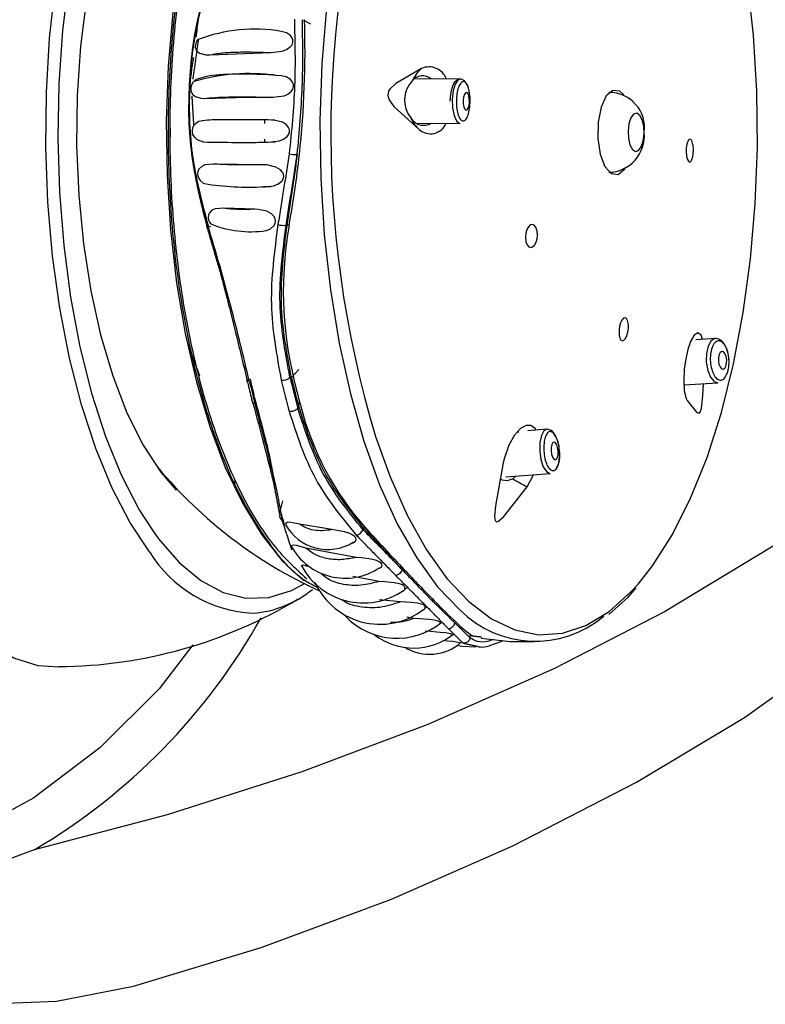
# Model space of a CAD drawing. Header units: millimetres. Extents: x 4906.17 to 4907.31, y 4759.5 to 4761.8.
# Tile 17 of 39: x 4906.5502 to 4906.5923, y 4760.639 to 4760.6946. Entities that reach past the tile are written whole.
import ezdxf

# ---------------------------------------------------------------- set-up
doc = ezdxf.new("R2010")
doc.units = ezdxf.units.MM
doc.layers.add('SANINDUSA', color=3, linetype='Continuous')

msp = doc.modelspace()

# ---------------------------------------------------------------- linework, layer by layer
at = {"layer": 'SANINDUSA'}
for p, q in [((4906.566642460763, 4760.694372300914), (4906.56625131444, 4760.694585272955)), ((4906.560950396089, 4760.692649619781), (4906.564376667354, 4760.69277228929)), ((4906.575068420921, 4760.691277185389), (4906.572534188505, 4760.691295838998)), ((4906.56404001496, 4760.688776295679), (4906.564042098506, 4760.68897997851)), ((4906.57263166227, 4760.688795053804), (4906.575050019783, 4760.68877725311)), ((4906.564040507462, 4760.687705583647), (4906.564039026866, 4760.687893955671)), ((4906.563870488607, 4760.686443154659), (4906.561152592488, 4760.686482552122)), ((4906.563484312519, 4760.683927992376), (4906.561719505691, 4760.683988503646)), ((4906.560968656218, 4760.682947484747), (4906.560874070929, 4760.682924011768)), ((4906.565293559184, 4760.683019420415), (4906.565244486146, 4760.6830298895)), ((4906.565295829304, 4760.683020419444), (4906.565421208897, 4760.68307525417)), ((4906.589487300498, 4760.676627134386), (4906.58835938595, 4760.676563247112)), ((4906.565542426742, 4760.674425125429), (4906.565955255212, 4760.674874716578)), ((4906.565461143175, 4760.674442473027), (4906.565542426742, 4760.674425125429)), ((4906.587690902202, 4760.674020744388), (4906.58960842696, 4760.67413084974)), ((4906.56593455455, 4760.672871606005), (4906.565902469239, 4760.672694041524)), ((4906.56593455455, 4760.672871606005), (4906.566020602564, 4760.672979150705)), ((4906.578299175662, 4760.671365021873), (4906.578382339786, 4760.671360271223)), ((4906.579953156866, 4760.671504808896), (4906.578878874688, 4760.671422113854)), ((4906.580394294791, 4760.671223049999), (4906.580354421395, 4760.671285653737)), ((4906.558169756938, 4760.669072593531), (4906.559031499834, 4760.668063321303)), ((4906.577639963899, 4760.668819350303), (4906.580145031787, 4760.669012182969)), ((4906.578841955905, 4760.668256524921), (4906.579200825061, 4760.668939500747)), ((4906.578200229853, 4760.668862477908), (4906.578032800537, 4760.668710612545)), ((4906.565046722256, 4760.667459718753), (4906.564911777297, 4760.666927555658)), ((4906.567827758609, 4760.66583500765), (4906.566002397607, 4760.666147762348)), ((4906.557696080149, 4760.66579754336), (4906.558045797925, 4760.665313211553)), ((4906.569585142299, 4760.665833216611), (4906.569604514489, 4760.665940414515)), ((4906.569604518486, 4760.665940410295), (4906.569606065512, 4760.665944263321)), ((4906.569192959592, 4760.664271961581), (4906.566360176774, 4760.664789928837)), ((4906.571789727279, 4760.663582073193), (4906.571788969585, 4760.663579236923)), ((4906.570490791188, 4760.662911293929), (4906.569004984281, 4760.663196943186)), ((4906.571692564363, 4760.661755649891), (4906.570511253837, 4760.661879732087)), ((4906.573498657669, 4760.66192709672), (4906.573480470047, 4760.661826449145)), ((4906.572443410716, 4760.660815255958), (4906.572048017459, 4760.66089635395)), ((4906.575634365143, 4760.659839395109), (4906.57561499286, 4760.659732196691)), ((4906.575634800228, 4760.659844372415), (4906.575641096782, 4760.659916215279)), ((4906.576260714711, 4760.659746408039), (4906.575755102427, 4760.659831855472))]:
    msp.add_line(p, q, dxfattribs=at)
at = {"layer": 'SANINDUSA', "flags": 128}
for points in [[(4906.575031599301, 4760.715220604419), (4906.574285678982, 4760.714488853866), (4906.573076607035, 4760.712991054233), (4906.571946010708, 4760.711182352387), (4906.570908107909, 4760.709085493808), (4906.569975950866, 4760.706726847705), (4906.569161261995, 4760.704136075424), (4906.568474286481, 4760.701345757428), (4906.56792366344, 4760.698390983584), (4906.567516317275, 4760.695308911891), (4906.567257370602, 4760.692138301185), (4906.567150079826, 4760.688919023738), (4906.56719579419, 4760.68569156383), (4906.567393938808, 4760.682496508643), (4906.567742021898, 4760.679374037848), (4906.568235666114, 4760.676363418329), (4906.568868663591, 4760.673502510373), (4906.56963305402, 4760.670827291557), (4906.570519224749, 4760.668371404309), (4906.571516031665, 4760.666165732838), (4906.572610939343, 4760.66423801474), (4906.573790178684, 4760.662612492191), (4906.575038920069, 4760.66130960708), (4906.5750513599, 4760.661298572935)], [(4906.567569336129, 4760.714401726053), (4906.566771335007, 4760.713959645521), (4906.565530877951, 4760.712972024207), (4906.564347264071, 4760.711650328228), (4906.563236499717, 4760.710012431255), (4906.562213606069, 4760.708080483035), (4906.56129241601, 4760.705880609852), (4906.560485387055, 4760.703442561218), (4906.559803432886, 4760.700799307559), (4906.559255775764, 4760.697986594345), (4906.558849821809, 4760.695042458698), (4906.558591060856, 4760.692006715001), (4906.558482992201, 4760.688920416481), (4906.558527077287, 4760.68582530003), (4906.558722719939, 4760.682763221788), (4906.559067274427, 4760.679775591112), (4906.559556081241, 4760.676902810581), (4906.560182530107, 4760.674183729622), (4906.56093814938, 4760.671655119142), (4906.561812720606, 4760.66935117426), (4906.562794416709, 4760.667303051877), (4906.563869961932, 4760.665538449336), (4906.565024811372, 4760.664081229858), (4906.566243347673, 4760.662951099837)], [(4906.559533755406, 4760.712869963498), (4906.558958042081, 4760.712307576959), (4906.55780924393, 4760.710900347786), (4906.556737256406, 4760.709187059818), (4906.555756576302, 4760.707190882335), (4906.554880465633, 4760.704938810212), (4906.554120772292, 4760.702461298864), (4906.553487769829, 4760.69979185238), (4906.552990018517, 4760.696966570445), (4906.552634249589, 4760.694023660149), (4906.552425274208, 4760.691002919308), (4906.552365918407, 4760.687945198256), (4906.552456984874, 4760.684891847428), (4906.552697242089, 4760.681884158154), (4906.553083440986, 4760.678962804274), (4906.553610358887, 4760.676167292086), (4906.554270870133, 4760.673535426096), (4906.555056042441, 4760.671102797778), (4906.555955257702, 4760.668902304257), (4906.556956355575, 4760.666963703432), (4906.557696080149, 4760.66579754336)], [(4906.559584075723, 4760.708989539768), (4906.558672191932, 4760.708084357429), (4906.557634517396, 4760.706696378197), (4906.556680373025, 4760.705005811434), (4906.555825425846, 4760.703040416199), (4906.555083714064, 4760.700832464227), (4906.55446741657, 4760.698418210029), (4906.553986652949, 4760.695837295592), (4906.553649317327, 4760.693132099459), (4906.553460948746, 4760.690347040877), (4906.553424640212, 4760.68752785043), (4906.553540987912, 4760.684720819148), (4906.553808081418, 4760.681972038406), (4906.554221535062, 4760.679326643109), (4906.554774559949, 4760.676828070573), (4906.555458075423, 4760.674517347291), (4906.55626085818, 4760.672432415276), (4906.55716972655, 4760.670607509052), (4906.558169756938, 4760.669072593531)], [(4906.585098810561, 4760.662758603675), (4906.585917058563, 4760.663797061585), (4906.587036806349, 4760.665560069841), (4906.588066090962, 4760.667608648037), (4906.58899196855, 4760.669917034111), (4906.589802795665, 4760.672456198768), (4906.590488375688, 4760.675194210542), (4906.59104008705, 4760.678096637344), (4906.59145099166, 4760.681126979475), (4906.591715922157, 4760.684247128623), (4906.591831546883, 4760.687417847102), (4906.591796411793, 4760.690599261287), (4906.59161095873, 4760.69375136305), (4906.591277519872, 4760.696834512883), (4906.591121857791, 4760.697921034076)], [(4906.557536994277, 4760.664584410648), (4906.556432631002, 4760.66625361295), (4906.555415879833, 4760.668209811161), (4906.554499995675, 4760.670427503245), (4906.553696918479, 4760.672877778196), (4906.553017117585, 4760.675528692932), (4906.552469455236, 4760.678345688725), (4906.55206107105, 4760.681292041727), (4906.551797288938, 4760.684329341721), (4906.551681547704, 4760.687417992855), (4906.551715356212, 4760.69051772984), (4906.551898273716, 4760.693588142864), (4906.552227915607, 4760.696589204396)], [(4906.552421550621, 4760.658064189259), (4906.551243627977, 4760.658152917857), (4906.549873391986, 4760.658583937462), (4906.548530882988, 4760.659362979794), (4906.547231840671, 4760.660480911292), (4906.54599149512, 4760.661924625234), (4906.544824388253, 4760.663677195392), (4906.543744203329, 4760.665718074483), (4906.542763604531, 4760.668023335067), (4906.541894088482, 4760.670565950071), (4906.541145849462, 4760.673316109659), (4906.540527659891, 4760.676241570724), (4906.540046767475, 4760.679308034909), (4906.53970881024, 4760.682479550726), (4906.539517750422, 4760.685718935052), (4906.539475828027, 4760.688988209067), (4906.539583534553, 4760.692249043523), (4906.539839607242, 4760.695463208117)], [(4906.564376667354, 4760.69277228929), (4906.565022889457, 4760.692853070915), (4906.565262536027, 4760.692945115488), (4906.56548099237, 4760.693096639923), (4906.565575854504, 4760.693215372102), (4906.565630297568, 4760.693359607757), (4906.565630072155, 4760.69348904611), (4906.565593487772, 4760.693597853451), (4906.565490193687, 4760.693735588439), (4906.565264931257, 4760.693885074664), (4906.564971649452, 4760.693960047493)], [(4906.560269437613, 4760.693515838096), (4906.560232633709, 4760.69347764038), (4906.560162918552, 4760.693355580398), (4906.560120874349, 4760.693211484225), (4906.560117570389, 4760.693086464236), (4906.560139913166, 4760.69298549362), (4906.560207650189, 4760.692862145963), (4906.560362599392, 4760.692735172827), (4906.560714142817, 4760.692646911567), (4906.560950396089, 4760.692649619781), (4906.560950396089, 4760.692649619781)], [(4906.572879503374, 4760.691878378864), (4906.571430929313, 4760.691037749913), (4906.571095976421, 4760.69071269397), (4906.571025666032, 4760.690588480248), (4906.570992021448, 4760.690476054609), (4906.570985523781, 4760.690370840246), (4906.571000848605, 4760.690267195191), (4906.571059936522, 4760.69010925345), (4906.571320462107, 4760.689737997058), (4906.572748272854, 4760.688434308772)], [(4906.560684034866, 4760.691414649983), (4906.560148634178, 4760.691253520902), (4906.559955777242, 4760.691059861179), (4906.559895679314, 4760.690942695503), (4906.559861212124, 4760.690804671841), (4906.559861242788, 4760.690673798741), (4906.559886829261, 4760.690565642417), (4906.559957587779, 4760.690434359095), (4906.560111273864, 4760.690297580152), (4906.560440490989, 4760.690194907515), (4906.560638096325, 4760.690188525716)], [(4906.564499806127, 4760.690249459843), (4906.565124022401, 4760.690337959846), (4906.565339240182, 4760.690432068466), (4906.565530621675, 4760.690580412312), (4906.565619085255, 4760.690706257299), (4906.565663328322, 4760.690856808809), (4906.565653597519, 4760.690988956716), (4906.56560775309, 4760.691102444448), (4906.565488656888, 4760.691246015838), (4906.565241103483, 4760.691396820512), (4906.564959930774, 4760.691459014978)], [(4906.564961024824, 4760.691470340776), (4906.564695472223, 4760.691483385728), (4906.564645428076, 4760.691484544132)], [(4906.57506783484, 4760.691265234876), (4906.574953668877, 4760.691257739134), (4906.574751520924, 4760.69110200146), (4906.57465301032, 4760.690933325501), (4906.574585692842, 4760.690749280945), (4906.574534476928, 4760.690530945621), (4906.574498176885, 4760.690243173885), (4906.574489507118, 4760.690031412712)], [(4906.575068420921, 4760.691277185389), (4906.574935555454, 4760.691220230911), (4906.574783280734, 4760.690986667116), (4906.57467301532, 4760.690607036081), (4906.574621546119, 4760.690139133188), (4906.574636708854, 4760.689654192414), (4906.574716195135, 4760.689226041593), (4906.574847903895, 4760.688919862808), (4906.57501178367, 4760.688782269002), (4906.575050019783, 4760.68877725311)], [(4906.575605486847, 4760.690366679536), (4906.575597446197, 4760.690484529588), (4906.575569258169, 4760.690637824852), (4906.575506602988, 4760.690857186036), (4906.575423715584, 4760.691035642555), (4906.575304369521, 4760.691182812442), (4906.57513601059, 4760.691269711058), (4906.57506783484, 4760.691265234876)], [(4906.584305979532, 4760.6903874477), (4906.58407779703, 4760.690595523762), (4906.583682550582, 4760.690642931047), (4906.583309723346, 4760.69032883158), (4906.583016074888, 4760.689701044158), (4906.582846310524, 4760.688855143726), (4906.582826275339, 4760.687919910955), (4906.58295901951, 4760.687037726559), (4906.583224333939, 4760.686342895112), (4906.58358182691, 4760.685941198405), (4906.583977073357, 4760.68589379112), (4906.584349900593, 4760.686207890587), (4906.584371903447, 4760.68623989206)], [(4906.560638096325, 4760.690188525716), (4906.562420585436, 4760.690232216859), (4906.564499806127, 4760.690249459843)], [(4906.575234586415, 4760.690069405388), (4906.575240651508, 4760.689875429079), (4906.575272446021, 4760.68970416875), (4906.575325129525, 4760.689581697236), (4906.575390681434, 4760.689526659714), (4906.575459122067, 4760.689547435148), (4906.575520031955, 4760.689640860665), (4906.575564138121, 4760.689792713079), (4906.575584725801, 4760.689979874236), (4906.575578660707, 4760.690173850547), (4906.575546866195, 4760.690345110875), (4906.575494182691, 4760.690467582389), (4906.575428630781, 4760.690522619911), (4906.575360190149, 4760.690501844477), (4906.575299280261, 4760.690408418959), (4906.575255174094, 4760.690256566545), (4906.575234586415, 4760.690069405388)], [(4906.560809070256, 4760.688961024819), (4906.560325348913, 4760.68887537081), (4906.560165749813, 4760.688785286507), (4906.560026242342, 4760.68864110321), (4906.559965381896, 4760.688523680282), (4906.559933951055, 4760.688380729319), (4906.559939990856, 4760.688253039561), (4906.559969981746, 4760.688147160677), (4906.560047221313, 4760.688013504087), (4906.560212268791, 4760.687867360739), (4906.560571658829, 4760.68774340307), (4906.560808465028, 4760.687725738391)], [(4906.56054663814, 4760.688924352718), (4906.560523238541, 4760.688923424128), (4906.560481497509, 4760.688919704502)], [(4906.564230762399, 4760.687710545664), (4906.564871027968, 4760.687790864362), (4906.565103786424, 4760.687885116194), (4906.565310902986, 4760.688040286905), (4906.565396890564, 4760.688161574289), (4906.56544056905, 4760.688308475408), (4906.565430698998, 4760.688439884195), (4906.565386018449, 4760.688550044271), (4906.565272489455, 4760.68868912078), (4906.565036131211, 4760.688839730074), (4906.564546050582, 4760.68896434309), (4906.564232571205, 4760.688980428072)], [(4906.56460888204, 4760.688953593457), (4906.564519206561, 4760.688954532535), (4906.564422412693, 4760.688955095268)], [(4906.584952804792, 4760.687191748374), (4906.585129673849, 4760.687240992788), (4906.5852851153, 4760.687446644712), (4906.585395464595, 4760.687777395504), (4906.585443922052, 4760.688182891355), (4906.585423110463, 4760.688601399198), (4906.585336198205, 4760.688969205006), (4906.585196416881, 4760.689230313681), (4906.585025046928, 4760.689344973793), (4906.584848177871, 4760.689295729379), (4906.58469273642, 4760.689090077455), (4906.584582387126, 4760.688759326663), (4906.584533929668, 4760.688353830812), (4906.584554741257, 4760.687935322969), (4906.584641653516, 4760.68756751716), (4906.584781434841, 4760.687306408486), (4906.584952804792, 4760.687191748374)], [(4906.587842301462, 4760.686911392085), (4906.587884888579, 4760.686745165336), (4906.587942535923, 4760.686635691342), (4906.588009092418, 4760.686594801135), (4906.588077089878, 4760.686627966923), (4906.588138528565, 4760.686731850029), (4906.588186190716, 4760.686894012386), (4906.588214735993, 4760.687095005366), (4906.588221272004, 4760.687311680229), (4906.588205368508, 4760.687520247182), (4906.588196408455, 4760.687577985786), (4906.588153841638, 4760.687744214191), (4906.588096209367, 4760.687853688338), (4906.588029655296, 4760.687894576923), (4906.587961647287, 4760.687861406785), (4906.587900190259, 4760.687757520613), (4906.587852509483, 4760.687595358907), (4906.587823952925, 4760.687394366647), (4906.587817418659, 4760.68717768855), (4906.587833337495, 4760.686969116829), (4906.587842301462, 4760.686911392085)], [(4906.560484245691, 4760.687764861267), (4906.560519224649, 4760.687762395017), (4906.560550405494, 4760.687761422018)], [(4906.564419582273, 4760.687737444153), (4906.564529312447, 4760.687737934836), (4906.564618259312, 4760.687738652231)], [(4906.561152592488, 4760.686482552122), (4906.560663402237, 4760.686427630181), (4906.560479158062, 4760.686340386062), (4906.560323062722, 4760.686183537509), (4906.560269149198, 4760.686068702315), (4906.560246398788, 4760.685929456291), (4906.560259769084, 4760.685803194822), (4906.56029704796, 4760.68569484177), (4906.560386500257, 4760.68555584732), (4906.560570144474, 4760.685402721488), (4906.560634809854, 4760.685380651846)], [(4906.563915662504, 4760.68517880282), (4906.564530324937, 4760.685245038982), (4906.564784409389, 4760.685343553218), (4906.565005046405, 4760.685518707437), (4906.565078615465, 4760.685639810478), (4906.565109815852, 4760.685783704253), (4906.565091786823, 4760.685912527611), (4906.565040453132, 4760.686022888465), (4906.564917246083, 4760.686162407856), (4906.564669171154, 4760.686310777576), (4906.564160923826, 4760.686429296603), (4906.563870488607, 4760.686443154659)], [(4906.563993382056, 4760.685205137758), (4906.564336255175, 4760.685213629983), (4906.564392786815, 4760.685216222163)], [(4906.561719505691, 4760.683988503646), (4906.561236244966, 4760.68395013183), (4906.561059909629, 4760.683870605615), (4906.560915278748, 4760.683724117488), (4906.560861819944, 4760.683600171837), (4906.560846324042, 4760.683450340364), (4906.560869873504, 4760.683315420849), (4906.560920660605, 4760.683195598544), (4906.560994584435, 4760.683096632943)], [(4906.564099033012, 4760.682731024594), (4906.564140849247, 4760.682735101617), (4906.564363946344, 4760.682826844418), (4906.564551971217, 4760.682989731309), (4906.564621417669, 4760.683120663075), (4906.564643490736, 4760.683275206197), (4906.564615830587, 4760.683412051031), (4906.564553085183, 4760.683531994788), (4906.564416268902, 4760.683676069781), (4906.564163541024, 4760.683817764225), (4906.563673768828, 4760.683919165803), (4906.563484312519, 4760.683927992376), (4906.563484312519, 4760.683927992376)], [(4906.579393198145, 4760.68275614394), (4906.579329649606, 4760.682921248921), (4906.579238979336, 4760.683030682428), (4906.579131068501, 4760.683072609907), (4906.579017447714, 4760.683041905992), (4906.578910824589, 4760.682940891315), (4906.578823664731, 4760.682780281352), (4906.578766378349, 4760.682578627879), (4906.578745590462, 4760.682359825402), (4906.578763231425, 4760.682149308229), (4906.578776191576, 4760.682089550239), (4906.578839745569, 4760.681924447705), (4906.578930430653, 4760.681815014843), (4906.579038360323, 4760.681773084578), (4906.579151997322, 4760.681803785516), (4906.579258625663, 4760.681904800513), (4906.57934577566, 4760.682065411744), (4906.579403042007, 4760.68226706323), (4906.579423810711, 4760.682485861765), (4906.579406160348, 4760.682696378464), (4906.579393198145, 4760.68275614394)], [(4906.584034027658, 4760.676820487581), (4906.584072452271, 4760.676654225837), (4906.584135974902, 4760.676544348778), (4906.584217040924, 4760.676503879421), (4906.584306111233, 4760.676536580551), (4906.584393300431, 4760.676637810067), (4906.584469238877, 4760.676796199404), (4906.584525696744, 4760.67699487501), (4906.584556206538, 4760.677212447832), (4906.584556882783, 4760.677424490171), (4906.584550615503, 4760.677487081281), (4906.584512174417, 4760.677653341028), (4906.584448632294, 4760.677763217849), (4906.584367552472, 4760.677803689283), (4906.584278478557, 4760.677770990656), (4906.584191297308, 4760.677669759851), (4906.584115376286, 4760.677511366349), (4906.584058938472, 4760.677312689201), (4906.584028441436, 4760.677095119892), (4906.584027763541, 4760.676883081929), (4906.584034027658, 4760.676820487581)], [(4906.588730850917, 4760.67658457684), (4906.588655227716, 4760.676813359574), (4906.588472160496, 4760.676947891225), (4906.588258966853, 4760.67681854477), (4906.588056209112, 4760.676463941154), (4906.587901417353, 4760.676000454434), (4906.587789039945, 4760.675486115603), (4906.587709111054, 4760.674892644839), (4906.587677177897, 4760.674255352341), (4906.58771138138, 4760.673670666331), (4906.587816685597, 4760.673238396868), (4906.587873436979, 4760.673130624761), (4906.587873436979, 4760.673130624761)], [(4906.589053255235, 4760.676198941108), (4906.58895702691, 4760.675776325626), (4906.588944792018, 4760.675359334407)], [(4906.589487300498, 4760.676627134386), (4906.589440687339, 4760.676624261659), (4906.589223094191, 4760.676496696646), (4906.589053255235, 4760.676198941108)], [(4906.59023303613, 4760.675418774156), (4906.590159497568, 4760.675881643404), (4906.5901093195, 4760.676039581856), (4906.590005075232, 4760.67626413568), (4906.589872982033, 4760.676443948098), (4906.589698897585, 4760.676576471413), (4906.589499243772, 4760.676624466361)], [(4906.590059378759, 4760.675069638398), (4906.590097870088, 4760.675238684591), (4906.59010105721, 4760.67543193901), (4906.590068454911, 4760.675619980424), (4906.590005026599, 4760.675774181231), (4906.589920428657, 4760.675871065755), (4906.589827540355, 4760.675895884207), (4906.589740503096, 4760.675844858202), (4906.589672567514, 4760.675725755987), (4906.589634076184, 4760.675556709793), (4906.589630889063, 4760.675363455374), (4906.589663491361, 4760.67517541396), (4906.589726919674, 4760.675021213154), (4906.589811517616, 4760.674924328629), (4906.589904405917, 4760.674899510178), (4906.589991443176, 4760.674950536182), (4906.590059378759, 4760.675069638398)], [(4906.588944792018, 4760.675359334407), (4906.588949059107, 4760.675293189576), (4906.589030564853, 4760.674823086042), (4906.589189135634, 4760.674437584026), (4906.58940063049, 4760.674195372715), (4906.58960842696, 4760.67413084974)], [(4906.587873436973, 4760.67313062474), (4906.58838957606, 4760.672460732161), (4906.588534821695, 4760.672416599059), (4906.588580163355, 4760.67245189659), (4906.588616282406, 4760.672510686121), (4906.588646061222, 4760.672588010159), (4906.588671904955, 4760.672683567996), (4906.588705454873, 4760.672861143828), (4906.588763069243, 4760.67338840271), (4906.588784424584, 4760.67408353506)], [(4906.579329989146, 4760.671456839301), (4906.579295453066, 4760.671540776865), (4906.579055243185, 4760.671726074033), (4906.578784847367, 4760.671725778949), (4906.578469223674, 4760.671551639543), (4906.578125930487, 4760.671174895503), (4906.577805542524, 4760.670604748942), (4906.577561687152, 4760.669899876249), (4906.577498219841, 4760.669616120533)], [(4906.579953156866, 4760.671504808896), (4906.579790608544, 4760.671416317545), (4906.579646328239, 4760.67115108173), (4906.57956336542, 4760.67074995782), (4906.579554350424, 4760.670274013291), (4906.579620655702, 4760.669795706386), (4906.579752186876, 4760.669387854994), (4906.579928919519, 4760.669112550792), (4906.580123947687, 4760.66901170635), (4906.580145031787, 4760.669012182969)], [(4906.580266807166, 4760.67137477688), (4906.580193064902, 4760.671442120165), (4906.580005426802, 4760.671505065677), (4906.579952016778, 4760.671493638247)], [(4906.580354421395, 4760.671285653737), (4906.58034054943, 4760.671307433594), (4906.580266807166, 4760.67137477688)], [(4906.570294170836, 4760.671096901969), (4906.571112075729, 4760.668811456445), (4906.572087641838, 4760.66662064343), (4906.573160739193, 4760.664702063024), (4906.574317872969, 4760.66307984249), (4906.575544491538, 4760.661774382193), (4906.576825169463, 4760.660802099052), (4906.578143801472, 4760.660175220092), (4906.579483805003, 4760.65990162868), (4906.580828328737, 4760.659984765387), (4906.582160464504, 4760.660423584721), (4906.583463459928, 4760.661212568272), (4906.584720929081, 4760.662341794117), (4906.585098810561, 4760.662758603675)], [(4906.580344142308, 4760.669826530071), (4906.580422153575, 4760.669786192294), (4906.580495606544, 4760.669821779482), (4906.580553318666, 4760.669927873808), (4906.580586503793, 4760.670088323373), (4906.580590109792, 4760.670278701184), (4906.58056358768, 4760.670470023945), (4906.58051097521, 4760.670633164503), (4906.580440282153, 4760.670743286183), (4906.580362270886, 4760.67078362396), (4906.580288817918, 4760.670748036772), (4906.580231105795, 4760.670641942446), (4906.580197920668, 4760.670481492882), (4906.580194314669, 4760.670291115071), (4906.58022083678, 4760.670099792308), (4906.580273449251, 4760.669936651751), (4906.580344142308, 4760.669826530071)], [(4906.577498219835, 4760.669616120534), (4906.577058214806, 4760.667172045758), (4906.577006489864, 4760.666574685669), (4906.577018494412, 4760.666430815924), (4906.577046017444, 4760.666344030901), (4906.577085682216, 4760.666298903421), (4906.577136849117, 4760.666285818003), (4906.577234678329, 4760.666317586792), (4906.5775316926, 4760.666570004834), (4906.578841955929, 4760.668256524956)], [(4906.578032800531, 4760.668710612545), (4906.577717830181, 4760.6685857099), (4906.57743009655, 4760.668623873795), (4906.577337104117, 4760.668721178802)], [(4906.566002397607, 4760.666147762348), (4906.565509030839, 4760.666248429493), (4906.565345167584, 4760.666251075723), (4906.565231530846, 4760.66620651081), (4906.565207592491, 4760.666148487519), (4906.565222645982, 4760.666091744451)], [(4906.568922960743, 4760.665075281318), (4906.56900612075, 4760.665094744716), (4906.569152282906, 4760.665189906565), (4906.569187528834, 4760.665269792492), (4906.56916894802, 4760.665365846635), (4906.569105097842, 4760.665452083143), (4906.569010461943, 4760.665528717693), (4906.568834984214, 4760.665622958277), (4906.568543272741, 4760.665721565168), (4906.568022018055, 4760.665814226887), (4906.567827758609, 4760.66583500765), (4906.567827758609, 4760.66583500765)], [(4906.558045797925, 4760.665313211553), (4906.559208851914, 4760.663973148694), (4906.560429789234, 4760.662961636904), (4906.561692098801, 4760.662292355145), (4906.562978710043, 4760.661974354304), (4906.564272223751, 4760.662011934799), (4906.565555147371, 4760.662404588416), (4906.566316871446, 4760.662811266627)], [(4906.566360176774, 4760.664789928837), (4906.565852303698, 4760.664935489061), (4906.565680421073, 4760.664962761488), (4906.565560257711, 4760.664945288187), (4906.565537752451, 4760.66490774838), (4906.565550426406, 4760.664865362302)], [(4906.59272845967, 4760.664907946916), (4906.586592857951, 4760.661199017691), (4906.580387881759, 4760.658000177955)], [(4906.570509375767, 4760.663667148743), (4906.570628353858, 4760.663736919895), (4906.570663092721, 4760.663804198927), (4906.570648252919, 4760.66388366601), (4906.570589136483, 4760.663954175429), (4906.570502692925, 4760.664014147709), (4906.570335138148, 4760.664089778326), (4906.570039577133, 4760.664171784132), (4906.569490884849, 4760.664249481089), (4906.569192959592, 4760.664271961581), (4906.569192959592, 4760.664271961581)], [(4906.56644401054, 4760.663760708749), (4906.566389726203, 4760.663779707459), (4906.566243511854, 4760.663817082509), (4906.566139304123, 4760.663822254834), (4906.566113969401, 4760.663799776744), (4906.566122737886, 4760.663774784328)], [(4906.571920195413, 4760.662468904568), (4906.571960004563, 4760.662529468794), (4906.571948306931, 4760.662600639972), (4906.571889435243, 4760.662662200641), (4906.571804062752, 4760.662712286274), (4906.571639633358, 4760.662773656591), (4906.571348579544, 4760.662838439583), (4906.570812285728, 4760.662895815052), (4906.570490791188, 4760.662911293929), (4906.570490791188, 4760.662911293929)], [(4906.583459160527, 4760.661048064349), (4906.584544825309, 4760.662031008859), (4906.584985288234, 4760.662548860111)], [(4906.573068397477, 4760.661407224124), (4906.57310146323, 4760.661456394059), (4906.573090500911, 4760.661508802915), (4906.573072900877, 4760.661530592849), (4906.572991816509, 4760.661585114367), (4906.57287603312, 4760.661630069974), (4906.572664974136, 4760.661680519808), (4906.572296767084, 4760.661727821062), (4906.571692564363, 4760.661755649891), (4906.571692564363, 4760.661755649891)], [(4906.573908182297, 4760.660533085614), (4906.573935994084, 4760.660565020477), (4906.573919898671, 4760.660612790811), (4906.573857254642, 4760.660653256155), (4906.573768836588, 4760.660685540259), (4906.57360070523, 4760.660724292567), (4906.573305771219, 4760.660764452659), (4906.572765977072, 4760.660801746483), (4906.572443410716, 4760.660815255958)], [(4906.57457648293, 4760.659857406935), (4906.574601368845, 4760.659883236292), (4906.574578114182, 4760.659916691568), (4906.574511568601, 4760.659945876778), (4906.57441883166, 4760.659970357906), (4906.574243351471, 4760.660001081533), (4906.573939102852, 4760.660035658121), (4906.573381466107, 4760.660077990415), (4906.573080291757, 4760.66009910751), (4906.573080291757, 4760.66009910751)], [(4906.575044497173, 4760.659417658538), (4906.575057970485, 4760.659426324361), (4906.575026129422, 4760.659447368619), (4906.57495021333, 4760.659467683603), (4906.574844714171, 4760.659486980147), (4906.574655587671, 4760.659513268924), (4906.574348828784, 4760.659547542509), (4906.57408346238, 4760.659575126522)], [(4906.576257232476, 4760.659716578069), (4906.577878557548, 4760.659527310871), (4906.579230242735, 4760.659511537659)], [(4906.585015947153, 4760.651568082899), (4906.591103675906, 4760.655232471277), (4906.597141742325, 4760.659551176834)], [(4906.55998148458, 4760.659340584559), (4906.558080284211, 4760.656855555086), (4906.554740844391, 4760.653518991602), (4906.551015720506, 4760.65069642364), (4906.547193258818, 4760.648602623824), (4906.54331155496, 4760.647193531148), (4906.539408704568, 4760.646425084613), (4906.536178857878, 4760.646247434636)], [(4906.574866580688, 4760.659307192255), (4906.575158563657, 4760.659254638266), (4906.57595989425, 4760.659220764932)], [(4906.580387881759, 4760.658000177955), (4906.573231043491, 4760.654838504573), (4906.566138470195, 4760.652159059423)], [(4906.566138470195, 4760.652159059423), (4906.558526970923, 4760.649727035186), (4906.551023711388, 4760.647752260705)], [(4906.571189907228, 4760.644968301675), (4906.578043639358, 4760.647984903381), (4906.585015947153, 4760.651568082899)], [(4906.551023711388, 4760.647752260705), (4906.546703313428, 4760.646157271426), (4906.542349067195, 4760.645365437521), (4906.540231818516, 4760.64528863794), (4906.538761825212, 4760.645375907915), (4906.537365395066, 4760.645607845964), (4906.536721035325, 4760.64580634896), (4906.536351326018, 4760.64599805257), (4906.536207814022, 4760.64614611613), (4906.536191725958, 4760.646180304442), (4906.53618059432, 4760.646223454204), (4906.536178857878, 4760.646247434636)], [(4906.53534389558, 4760.646247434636), (4906.535380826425, 4760.645741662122), (4906.535567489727, 4760.645003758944), (4906.536053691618, 4760.644039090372), (4906.536911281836, 4760.64299361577), (4906.538801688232, 4760.641536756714), (4906.540830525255, 4760.640520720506), (4906.543813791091, 4760.639586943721), (4906.5479944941, 4760.639032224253), (4906.552291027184, 4760.639203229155), (4906.556628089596, 4760.640057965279)], [(4906.556628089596, 4760.640057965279), (4906.563831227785, 4760.642248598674), (4906.571189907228, 4760.644968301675)]]:
    msp.add_lwpolyline(points, dxfattribs=at)
at = {"layer": 'SANINDUSA'}
for centre, radius, start, end in [((4906.626739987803, 4760.688190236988), 0.05897721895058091, 161.1376825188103, 196.8477458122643), ((4906.511665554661, 4760.692902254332), 0.05464354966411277, 353.818786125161, 1.817011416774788), ((4906.563464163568, 4760.685178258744), 0.008920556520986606, 80.26240238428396, 110.9383987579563), ((4906.574274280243, 4760.690307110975), 0.002101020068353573, 131.594697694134, 155.5331120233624), ((4906.573301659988, 4760.690919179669), 0.001047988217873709, 20.31116464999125, 113.7549475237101), ((4906.563141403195, 4760.680665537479), 0.01092304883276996, 82.08564111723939, 106.491465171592), ((4906.573480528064, 4760.690094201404), 0.001557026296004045, 135.9241416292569, 219.7116689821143), ((4906.57294043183, 4760.690740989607), 0.0007245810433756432, 49.1841301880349, 142.9770914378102), ((4906.583474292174, 4760.688525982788), 0.001996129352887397, 352.5846871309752, 90.7125368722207), ((4906.573872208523, 4760.689716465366), 0.00170503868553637, 201.2181066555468, 228.7622656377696), ((4906.573009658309, 4760.689497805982), 0.0008289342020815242, 208.7278319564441, 301.2455132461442), ((4906.573387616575, 4760.68914936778), 0.0009592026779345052, 228.1996803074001, 337.5431643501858), ((4906.583403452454, 4760.68807344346), 0.002059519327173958, 271.2474608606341, 5.430731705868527), ((4906.508764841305, 4760.693271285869), 0.05756715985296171, 349.7402346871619, 353.7644868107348), ((4906.565857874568, 4760.689669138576), 0.002650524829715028, 260.4406849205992, 270.3094525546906), ((4906.563065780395, 4760.699669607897), 0.01449418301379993, 260.3448057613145, 273.6693346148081), ((4906.563223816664, 4760.688500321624), 0.005839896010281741, 247.6177340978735, 278.6232385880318), ((4906.565092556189, 4760.683934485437), 0.0009172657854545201, 250.3475017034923, 279.5340386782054), ((4906.586287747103, 4760.679315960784), 0.02120191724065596, 169.9443139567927, 193.3518993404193), ((4906.60850759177, 4760.685117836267), 0.04674359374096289, 193.6011773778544, 194.7313577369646), ((4906.608926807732, 4760.685098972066), 0.04703353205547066, 193.3626096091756, 194.9699254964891), ((4906.607853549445, 4760.685171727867), 0.0459440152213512, 193.6011773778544, 194.7313577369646), ((4906.56501937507, 4760.674914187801), 0.0006462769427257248, 265.5629504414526, 313.1223473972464), ((4906.611429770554, 4760.685055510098), 0.04769589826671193, 193.0695679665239, 195.2629671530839), ((4906.611155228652, 4760.685112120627), 0.04684804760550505, 193.1864368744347, 195.1460982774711), ((4906.611289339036, 4760.685110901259), 0.04686614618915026, 193.1864368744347, 195.1460982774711), ((4906.582082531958, 4760.67692129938), 0.01653638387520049, 194.1969422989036, 221.6361019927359), ((4906.578842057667, 4760.670274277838), 0.001819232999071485, 0.9865307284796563, 31.43447830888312), ((4906.579164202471, 4760.670011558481), 0.001525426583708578, 329.1038548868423, 11.11391837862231), ((4906.577801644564, 4760.685808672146), 0.02574688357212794, 219.7923658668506, 245.5268414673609), ((4906.582663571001, 4760.67601437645), 0.008648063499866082, 237.6242722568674, 243.7745637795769), ((4906.567592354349, 4760.667438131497), 0.002724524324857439, 208.8964760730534, 301.6844149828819), ((4906.569060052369, 4760.666060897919), 0.0005723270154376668, 285.8641099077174, 336.5582324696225), ((4906.678074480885, 4760.764097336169), 0.1462048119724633, 222.1756614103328, 223.4361620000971), ((4906.563743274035, 4760.668384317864), 0.007277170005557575, 211.4778069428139, 267.1361256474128), ((4906.568581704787, 4760.666569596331), 0.003476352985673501, 208.619042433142, 303.6103041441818), ((4906.56960676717, 4760.665648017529), 0.003954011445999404, 207.4255080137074, 308.6462639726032), ((4906.654663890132, 4760.741785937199), 0.1138653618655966, 223.3831450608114, 224.6088613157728), ((4906.570539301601, 4760.664514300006), 0.004023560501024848, 204.225663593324, 311.5462263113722), ((4906.562927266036, 4760.667080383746), 0.005981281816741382, 274.3379284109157, 309.4467738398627), ((4906.552254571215, 4760.684451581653), 0.02634948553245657, 270.3707163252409, 301.2346079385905), ((4906.606420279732, 4760.694024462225), 0.04597893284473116, 224.4561892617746, 226.6883017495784), ((4906.57929742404, 4760.665522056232), 0.00598889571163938, 224.8472428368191, 310.1761188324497), ((4906.533213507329, 4760.677961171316), 0.03506824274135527, 300.5222367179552, 330.8093988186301), ((4906.571493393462, 4760.663688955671), 0.003986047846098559, 223.4799928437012, 309.7120686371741), ((4906.574382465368, 4760.660628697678), 0.000381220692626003, 271.7193790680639, 351.6597961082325), ((4906.580331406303, 4760.666153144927), 0.007803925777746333, 225.6920696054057, 234.0973033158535), ((4906.572434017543, 4760.662784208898), 0.003632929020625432, 232.5596885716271, 308.42828862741), ((4906.573347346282, 4760.661470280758), 0.002672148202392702, 238.3510401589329, 311.776866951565)]:
    msp.add_arc(centre, radius, start, end, dxfattribs=at)
for points, knots in [([(4906.567429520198, 4760.714042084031), (4906.567237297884, 4760.713969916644), (4906.566320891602, 4760.713625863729), (4906.564779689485, 4760.712015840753), (4906.562910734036, 4760.709262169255), (4906.561316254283, 4760.705623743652), (4906.560049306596, 4760.701339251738), (4906.559160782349, 4760.696546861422), (4906.558684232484, 4760.691437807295), (4906.558638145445, 4760.68620664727), (4906.559024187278, 4760.681054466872), (4906.559827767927, 4760.676180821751), (4906.561017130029, 4760.671766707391), (4906.562549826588, 4760.66800537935), (4906.56435479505, 4760.664953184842), (4906.565723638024, 4760.663688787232), (4906.566408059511, 4760.663056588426)], [0, 0, 0, 0, 0.02000937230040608, 0.0953932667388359, 0.1707771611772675, 0.2461610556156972, 0.3215449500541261, 0.3969288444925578, 0.4723127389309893, 0.5476966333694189, 0.6230805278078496, 0.6984644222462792, 0.7738483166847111, 0.8492322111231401, 0.9246161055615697, 0.9999999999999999, 0.9999999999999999, 0.9999999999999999, 0.9999999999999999]), ([(4906.567037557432, 4760.662555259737), (4906.566782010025, 4760.662680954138), (4906.565803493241, 4760.663162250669), (4906.564227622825, 4760.665016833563), (4906.562410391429, 4760.668024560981), (4906.560887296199, 4760.671877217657), (4906.559708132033, 4760.67634176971), (4906.558920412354, 4760.681269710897), (4906.558554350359, 4760.686464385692), (4906.55862204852, 4760.691732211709), (4906.559128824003, 4760.696853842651), (4906.560025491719, 4760.701694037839), (4906.560934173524, 4760.704456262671), (4906.561388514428, 4760.705837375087)], [0, 0, 0, 0, 0.03414017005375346, 0.1307261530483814, 0.2273121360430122, 0.3238981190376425, 0.420484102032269, 0.5170700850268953, 0.6136560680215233, 0.7102420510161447, 0.8068280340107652, 0.9034140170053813, 1, 1, 1, 1]), ([(4906.561358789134, 4760.698403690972), (4906.56094049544, 4760.697158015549), (4906.560103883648, 4760.694666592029), (4906.559674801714, 4760.690731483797), (4906.559803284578, 4760.68677695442), (4906.560447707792, 4760.684224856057), (4906.560769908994, 4760.682948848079)], [0, 0, 0, 0, 0.2499924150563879, 0.4999994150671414, 0.7500077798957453, 1, 1, 1, 1]), ([(4906.560831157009, 4760.682990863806), (4906.56050522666, 4760.684264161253), (4906.559853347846, 4760.686810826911), (4906.559721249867, 4760.690760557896), (4906.560153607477, 4760.694690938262), (4906.560997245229, 4760.697176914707), (4906.561419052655, 4760.698419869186)], [0, 0, 0, 0, 0.2499931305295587, 0.5000001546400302, 0.75000686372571, 1, 1, 1, 1]), ([(4906.560174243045, 4760.693649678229), (4906.56020985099, 4760.693975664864), (4906.560388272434, 4760.695609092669), (4906.560985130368, 4760.697146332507), (4906.561462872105, 4760.698376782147)], [0, 0, 0, 0, 0.1995721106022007, 1, 1, 1, 1]), ([(4906.565707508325, 4760.694661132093), (4906.565738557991, 4760.69340397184), (4906.565800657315, 4760.690889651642), (4906.56554535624, 4760.688333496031), (4906.565417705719, 4760.687055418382)], [0, 0, 0, 0, 0.5000000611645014, 0.9999999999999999, 0.9999999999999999, 0.9999999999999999, 0.9999999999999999]), ([(4906.565872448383, 4760.687021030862), (4906.565989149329, 4760.688301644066), (4906.566222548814, 4760.690862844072), (4906.566182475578, 4760.693375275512), (4906.566162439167, 4760.694631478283)], [0, 0, 0, 0, 0.5000051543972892, 1, 1, 1, 1]), ([(4906.560874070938, 4760.682924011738), (4906.560542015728, 4760.684199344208), (4906.559877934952, 4760.6867498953), (4906.559655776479, 4760.690017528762), (4906.559940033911, 4760.691911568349), (4906.560029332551, 4760.692506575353)], [0, 0, 0, 0, 0.4068499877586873, 0.8136636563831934, 1, 1, 1, 1]), ([(4906.560950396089, 4760.692649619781), (4906.561123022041, 4760.692684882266), (4906.561467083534, 4760.69275516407), (4906.562294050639, 4760.692808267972), (4906.56327826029, 4760.692819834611), (4906.5640098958, 4760.692788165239), (4906.564376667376, 4760.692772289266)], [0, 0, 0, 0, 0.2511814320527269, 0.5006307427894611, 0.7496643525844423, 1, 1, 1, 1]), ([(4906.564548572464, 4760.691514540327), (4906.5641258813, 4760.691530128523), (4906.563282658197, 4760.691561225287), (4906.562144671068, 4760.691553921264), (4906.561209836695, 4760.69150794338), (4906.560859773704, 4760.691445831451), (4906.560684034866, 4760.691414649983)], [0, 0, 0, 0, 0.2501380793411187, 0.4989983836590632, 0.7484868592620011, 1, 1, 1, 1]), ([(4906.575610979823, 4760.690366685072), (4906.575591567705, 4760.690496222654), (4906.575552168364, 4760.690759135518), (4906.575430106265, 4760.691032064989), (4906.575281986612, 4760.691158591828), (4906.575125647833, 4760.691111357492), (4906.574987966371, 4760.690898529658), (4906.574884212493, 4760.69055389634), (4906.574861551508, 4760.690268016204), (4906.574850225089, 4760.690125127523)], [0, 0, 0, 0, 0.1392347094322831, 0.282594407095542, 0.4260848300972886, 0.5696992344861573, 0.7132649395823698, 0.8566840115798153, 1, 1, 1, 1]), ([(4906.560638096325, 4760.690188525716), (4906.560813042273, 4760.690207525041), (4906.561161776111, 4760.690245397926), (4906.56209505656, 4760.69027348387), (4906.563232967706, 4760.690277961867), (4906.564076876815, 4760.690258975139), (4906.564499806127, 4760.690249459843)], [0, 0, 0, 0, 0.2511823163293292, 0.5007019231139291, 0.74977424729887, 0.9999999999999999, 0.9999999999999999, 0.9999999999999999, 0.9999999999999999]), ([(4906.575626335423, 4760.689926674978), (4906.575631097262, 4760.690077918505), (4906.57563599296, 4760.690233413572), (4906.57561164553, 4760.690363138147), (4906.575610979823, 4760.690366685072)], [0, 0, 0, 0, 0.972658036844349, 1, 1, 1, 1]), ([(4906.564232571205, 4760.688980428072), (4906.563865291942, 4760.688982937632), (4906.563132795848, 4760.688987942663), (4906.562148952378, 4760.688986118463), (4906.56132300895, 4760.688977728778), (4906.560980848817, 4760.688966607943), (4906.560809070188, 4760.688961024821)], [0, 0, 0, 0, 0.2502499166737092, 0.4990945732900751, 0.7485246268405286, 1, 1, 1, 1]), ([(4906.560808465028, 4760.687725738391), (4906.560979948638, 4760.687721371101), (4906.561321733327, 4760.687712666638), (4906.562146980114, 4760.687706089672), (4906.563130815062, 4760.687704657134), (4906.563863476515, 4760.687708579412), (4906.564230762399, 4760.687710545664)], [0, 0, 0, 0, 0.2511814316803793, 0.5006307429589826, 0.7496643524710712, 1, 1, 1, 1]), ([(4906.563870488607, 4760.686443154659), (4906.563584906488, 4760.686439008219), (4906.563015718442, 4760.686430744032), (4906.56225137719, 4760.686435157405), (4906.56159614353, 4760.686451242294), (4906.561300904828, 4760.686472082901), (4906.561152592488, 4760.686482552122)], [0, 0, 0, 0, 0.2504255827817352, 0.4991182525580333, 0.7483834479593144, 1, 1, 1, 1]), ([(4906.563484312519, 4760.683927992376), (4906.56330251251, 4760.683922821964), (4906.562940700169, 4760.683912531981), (4906.562453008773, 4760.68392009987), (4906.562027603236, 4760.683943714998), (4906.561822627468, 4760.683973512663), (4906.561719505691, 4760.683988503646)], [0, 0, 0, 0, 0.2507447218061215, 0.4990238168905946, 0.747962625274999, 1, 1, 1, 1]), ([(4906.560769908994, 4760.682948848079), (4906.560759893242, 4760.68294763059), (4906.560738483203, 4760.682945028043), (4906.560741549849, 4760.682952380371), (4906.560771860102, 4760.682967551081), (4906.560812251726, 4760.682983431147), (4906.560831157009, 4760.682990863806)], [0, 0, 0, 0, 0.2338830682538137, 0.4999569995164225, 0.7659550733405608, 1, 1, 1, 1]), ([(4906.563166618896, 4760.674228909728), (4906.562828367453, 4760.675634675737), (4906.562320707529, 4760.6777444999), (4906.561508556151, 4760.68074419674), (4906.561056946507, 4760.68224200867), (4906.560831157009, 4760.682990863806)], [0, 0, 0, 0, 0.499599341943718, 0.7498166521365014, 1, 1, 1, 1]), ([(4906.564784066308, 4760.683070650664), (4906.564581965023, 4760.681563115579), (4906.564177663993, 4760.678547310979), (4906.564705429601, 4760.675695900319), (4906.564969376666, 4760.674269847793)], [0, 0, 0, 0, 0.4998782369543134, 1, 1, 1, 1]), ([(4906.565461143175, 4760.674442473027), (4906.565198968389, 4760.675831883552), (4906.564674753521, 4760.678609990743), (4906.565054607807, 4760.681556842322), (4906.565244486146, 4760.6830298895)], [0, 0, 0, 0, 0.5001284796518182, 1, 1, 1, 1]), ([(4906.565542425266, 4760.674425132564), (4906.565281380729, 4760.675819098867), (4906.564759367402, 4760.678606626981), (4906.565115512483, 4760.681548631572), (4906.565293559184, 4760.683019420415)], [0, 0, 0, 0, 0.5000725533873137, 1, 1, 1, 1]), ([(4906.561653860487, 4760.679904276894), (4906.561654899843, 4760.679896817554), (4906.561663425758, 4760.679835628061), (4906.561694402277, 4760.679733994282), (4906.561735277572, 4760.67956551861), (4906.561799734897, 4760.679318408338), (4906.561912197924, 4760.67887853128), (4906.562111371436, 4760.678098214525), (4906.56250706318, 4760.676509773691), (4906.562814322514, 4760.675219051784), (4906.563028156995, 4760.674320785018)], [0, 0, 0, 0, 0.003793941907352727, 0.03112197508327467, 0.05260217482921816, 0.09096297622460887, 0.159465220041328, 0.2817854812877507, 0.500164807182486, 1, 1, 1, 1]), ([(4906.589276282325, 4760.676115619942), (4906.589242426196, 4760.675995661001), (4906.589174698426, 4760.675755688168), (4906.58917107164, 4760.675310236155), (4906.589244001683, 4760.674884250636), (4906.589388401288, 4760.674532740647), (4906.589581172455, 4760.674311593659), (4906.589791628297, 4760.674256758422), (4906.589993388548, 4760.674366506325), (4906.590086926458, 4760.67456304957), (4906.590133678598, 4760.674661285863)], [0, 0, 0, 0, 0.1248186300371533, 0.2496944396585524, 0.3746571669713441, 0.4997338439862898, 0.6249185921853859, 0.7500608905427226, 0.8750753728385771, 0.9999999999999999, 0.9999999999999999, 0.9999999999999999, 0.9999999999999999]), ([(4906.563028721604, 4760.674317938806), (4906.563032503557, 4760.67430755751), (4906.563040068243, 4760.674286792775), (4906.563069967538, 4760.674261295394), (4906.563111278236, 4760.674240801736), (4906.563148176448, 4760.674232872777), (4906.563166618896, 4760.674228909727)], [0, 0, 0, 0, 0.2500384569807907, 0.5001284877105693, 0.7501544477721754, 0.9999999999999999, 0.9999999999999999, 0.9999999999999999, 0.9999999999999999]), ([(4906.564563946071, 4760.668709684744), (4906.564495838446, 4760.669078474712), (4906.564253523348, 4760.670390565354), (4906.563768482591, 4760.672192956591), (4906.56341977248, 4760.673488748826)], [0, 0, 0, 0, 0.2810704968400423, 0.9999999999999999, 0.9999999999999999, 0.9999999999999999, 0.9999999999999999]), ([(4906.563349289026, 4760.673048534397), (4906.563569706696, 4760.67222660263), (4906.563900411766, 4760.670993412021), (4906.56422745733, 4760.669715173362), (4906.564377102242, 4760.669111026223), (4906.564448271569, 4760.668820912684), (4906.564483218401, 4760.668679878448), (4906.564500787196, 4760.668611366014), (4906.564509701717, 4760.668578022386), (4906.564514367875, 4760.668562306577), (4906.564516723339, 4760.668554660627), (4906.564518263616, 4760.668551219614), (4906.564519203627, 4760.668550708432), (4906.564519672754, 4760.668550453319)], [0, 0, 0, 0, 0.4998356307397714, 0.7499316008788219, 0.8750151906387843, 0.9375593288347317, 0.9688290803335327, 0.98445954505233, 0.9922694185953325, 0.9961677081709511, 0.9981104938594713, 0.999057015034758, 0.9999999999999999, 0.9999999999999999, 0.9999999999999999, 0.9999999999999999]), ([(4906.563489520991, 4760.672949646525), (4906.56347105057, 4760.672953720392), (4906.563434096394, 4760.672961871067), (4906.563392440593, 4760.672983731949), (4906.563362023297, 4760.673011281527), (4906.56335395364, 4760.673034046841), (4906.563349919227, 4760.673045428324)], [0, 0, 0, 0, 0.2498455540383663, 0.4998715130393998, 0.7499615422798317, 1, 1, 1, 1]), ([(4906.565028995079, 4760.666360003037), (4906.564957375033, 4760.666789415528), (4906.564814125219, 4760.667648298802), (4906.564336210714, 4760.669759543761), (4906.563828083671, 4760.671674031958), (4906.563489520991, 4760.672949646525)], [0, 0, 0, 0, 0.2501833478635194, 0.5004006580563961, 1, 1, 1, 1]), ([(4906.569604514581, 4760.66594041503), (4906.568795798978, 4760.666968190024), (4906.567178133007, 4760.66902403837), (4906.566349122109, 4760.671588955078), (4906.565934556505, 4760.672871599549)], [0, 0, 0, 0, 0.4999274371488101, 1, 1, 1, 1]), ([(4906.565902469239, 4760.672694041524), (4906.565892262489, 4760.672680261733), (4906.565871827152, 4760.672652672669), (4906.565824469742, 4760.672613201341), (4906.565767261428, 4760.672577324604), (4906.565701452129, 4760.672546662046), (4906.565630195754, 4760.672522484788), (4906.565556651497, 4760.672506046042), (4906.565483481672, 4760.672497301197), (4906.565438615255, 4760.672498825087), (4906.565416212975, 4760.672499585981)], [0, 0, 0, 0, 0.1248127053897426, 0.2498924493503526, 0.3749947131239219, 0.5000058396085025, 0.6250068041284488, 0.7501171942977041, 0.8752308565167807, 1, 1, 1, 1]), ([(4906.565416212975, 4760.672499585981), (4906.565841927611, 4760.671193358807), (4906.566693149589, 4760.668581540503), (4906.56837552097, 4760.666533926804), (4906.569216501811, 4760.665510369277)], [0, 0, 0, 0, 0.5001217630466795, 1, 1, 1, 1]), ([(4906.569585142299, 4760.665833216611), (4906.568769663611, 4760.666838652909), (4906.567138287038, 4760.668850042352), (4906.566314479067, 4760.671412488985), (4906.565902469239, 4760.672694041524)], [0, 0, 0, 0, 0.4998715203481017, 1, 1, 1, 1]), ([(4906.580330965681, 4760.671288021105), (4906.580273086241, 4760.671329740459), (4906.580157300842, 4760.671413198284), (4906.579989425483, 4760.671323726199), (4906.579858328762, 4760.671085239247), (4906.579782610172, 4760.670719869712), (4906.579774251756, 4760.670285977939), (4906.579834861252, 4760.669852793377), (4906.57995363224, 4760.669472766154), (4906.580063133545, 4760.669328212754), (4906.580117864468, 4760.669255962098)], [0, 0, 0, 0, 0.1248183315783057, 0.2496938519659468, 0.374656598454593, 0.4997335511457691, 0.6249185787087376, 0.7500610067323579, 0.8750755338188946, 1, 1, 1, 1]), ([(4906.564880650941, 4760.666663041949), (4906.564877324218, 4760.66663601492), (4906.564870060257, 4760.666577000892), (4906.564896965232, 4760.666488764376), (4906.564951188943, 4760.666411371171), (4906.565004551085, 4760.666376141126), (4906.565028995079, 4760.666360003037)], [0, 0, 0, 0, 0.228958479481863, 0.4999351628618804, 0.7709315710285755, 1, 1, 1, 1]), ([(4906.567827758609, 4760.66583500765), (4906.567651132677, 4760.665808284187), (4906.567299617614, 4760.665755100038), (4906.566804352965, 4760.665794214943), (4906.566355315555, 4760.665916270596), (4906.566120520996, 4760.66607028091), (4906.566002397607, 4760.666147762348)], [0, 0, 0, 0, 0.2507447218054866, 0.4990238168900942, 0.7479626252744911, 1, 1, 1, 1]), ([(4906.569192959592, 4760.664271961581), (4906.568919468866, 4760.664217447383), (4906.568374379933, 4760.664108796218), (4906.567597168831, 4760.66416681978), (4906.566895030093, 4760.6643782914), (4906.566539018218, 4760.664652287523), (4906.566360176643, 4760.664789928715)], [0, 0, 0, 0, 0.2504255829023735, 0.499118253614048, 0.7483834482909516, 1, 1, 1, 1]), ([(4906.57049079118, 4760.662911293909), (4906.570145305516, 4760.66282160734), (4906.569456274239, 4760.662642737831), (4906.56846030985, 4760.662712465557), (4906.567675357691, 4760.662953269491), (4906.567323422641, 4760.663258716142), (4906.567193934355, 4760.663371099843)], [0, 0, 0, 0, 0.2800092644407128, 0.5584461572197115, 0.8375380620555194, 1, 1, 1, 1]), ([(4906.571788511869, 4760.663579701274), (4906.571774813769, 4760.663541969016), (4906.571746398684, 4760.663463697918), (4906.571655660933, 4760.663357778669), (4906.571542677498, 4760.663278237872), (4906.571464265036, 4760.663259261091), (4906.57142646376, 4760.663250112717)], [0, 0, 0, 0, 0.241030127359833, 0.4999884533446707, 0.7589531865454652, 1, 1, 1, 1]), ([(4906.571692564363, 4760.661755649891), (4906.571302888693, 4760.661626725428), (4906.570525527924, 4760.661369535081), (4906.569390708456, 4760.661453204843), (4906.568649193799, 4760.661642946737), (4906.568387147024, 4760.66187735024), (4906.568384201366, 4760.66187998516)], [0, 0, 0, 0, 0.3329300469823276, 0.6641593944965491, 0.9962248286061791, 1, 1, 1, 1]), ([(4906.572443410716, 4760.660815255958), (4906.572103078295, 4760.66070256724), (4906.571658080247, 4760.660555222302), (4906.571225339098, 4760.660592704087), (4906.57112355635, 4760.66060151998)], [0, 0, 0, 0, 0.7647953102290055, 1, 1, 1, 1]), ([(4906.57561499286, 4760.659732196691), (4906.575606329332, 4760.659694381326), (4906.575592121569, 4760.659632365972), (4906.575543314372, 4760.65955566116), (4906.575489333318, 4760.659498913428), (4906.575424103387, 4760.659455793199), (4906.575340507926, 4760.659421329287), (4906.575277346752, 4760.659418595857), (4906.575238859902, 4760.65941693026)], [0, 0, 0, 0, 0.214990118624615, 0.3525733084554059, 0.5003442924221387, 0.6481913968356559, 0.7856277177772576, 1, 1, 1, 1]), ([(4906.576952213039, 4760.659635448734), (4906.576856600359, 4760.659602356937), (4906.576184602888, 4760.659369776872), (4906.575877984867, 4760.659564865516), (4906.57561499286, 4760.659732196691)], [0, 0, 0, 0, 0.1422813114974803, 1, 1, 1, 1]), ([(4906.575961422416, 4760.65927413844), (4906.57606515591, 4760.659238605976), (4906.576389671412, 4760.65912744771), (4906.577044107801, 4760.659392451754), (4906.577489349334, 4760.659572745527)], [0, 0, 0, 0, 0.3196565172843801, 1, 1, 1, 1])]:
    msp.add_open_spline(points, degree=3, knots=knots, dxfattribs=at)
for points, degree in [([(4906.55999608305, 4760.691269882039), (4906.560307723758, 4760.693533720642)], 1), ([(4906.560039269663, 4760.688654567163), (4906.5599397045, 4760.690309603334)], 1), ([(4906.574850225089, 4760.690125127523), (4906.574850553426, 4760.689979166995), (4906.574851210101, 4760.689687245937), (4906.574926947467, 4760.68929687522), (4906.57504586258, 4760.68901857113), (4906.575195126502, 4760.688893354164), (4906.575350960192, 4760.688940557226), (4906.575488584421, 4760.689153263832), (4906.575592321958, 4760.689497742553), (4906.575614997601, 4760.689783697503), (4906.575626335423, 4760.689926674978)], 3), ([(4906.558691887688, 4760.688519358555), (4906.558705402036, 4760.688010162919)], 1), ([(4906.565417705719, 4760.687055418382), (4906.564784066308, 4760.683070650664)], 1), ([(4906.565244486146, 4760.6830298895), (4906.565872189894, 4760.687018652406)], 1), ([(4906.565872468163, 4760.687021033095), (4906.565293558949, 4760.683019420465)], 1), ([(4906.560769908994, 4760.682948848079), (4906.561651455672, 4760.679912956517)], 1), ([(4906.559692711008, 4760.676319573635), (4906.560358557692, 4760.674528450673)], 1), ([(4906.590133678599, 4760.674661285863), (4906.59016757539, 4760.674781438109), (4906.590235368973, 4760.675021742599), (4906.5902388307, 4760.675467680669), (4906.590165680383, 4760.675893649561), (4906.590021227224, 4760.676244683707), (4906.589828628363, 4760.676465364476), (4906.589618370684, 4760.676520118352), (4906.589416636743, 4760.676410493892), (4906.589323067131, 4760.676213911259), (4906.589276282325, 4760.676115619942)], 3), ([(4906.563074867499, 4760.674125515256), (4906.563028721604, 4760.674317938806)], 1), ([(4906.565461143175, 4760.674442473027), (4906.565902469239, 4760.672694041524)], 1), ([(4906.563349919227, 4760.673045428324), (4906.563300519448, 4760.673231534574)], 1), ([(4906.580117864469, 4760.669255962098), (4906.580175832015, 4760.669214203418), (4906.580291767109, 4760.669130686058), (4906.58045976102, 4760.669220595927), (4906.580590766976, 4760.669459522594), (4906.580666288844, 4760.669824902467), (4906.580674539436, 4760.670258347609), (4906.580613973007, 4760.670691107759), (4906.580495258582, 4760.671071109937), (4906.580385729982, 4760.671215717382), (4906.580330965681, 4760.671288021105)], 3), ([(4906.562298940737, 4760.668569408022), (4906.562478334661, 4760.668411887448)], 1), ([(4906.564520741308, 4760.668545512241), (4906.564880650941, 4760.666663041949)], 1), ([(4906.565172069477, 4760.666061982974), (4906.56491177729, 4760.666927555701)], 1), ([(4906.565572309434, 4760.664673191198), (4906.565028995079, 4760.666360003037)], 1), ([(4906.571788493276, 4760.663579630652), (4906.569585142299, 4760.665833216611)], 1), ([(4906.569604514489, 4760.665940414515), (4906.571788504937, 4760.663579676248)], 1), ([(4906.569216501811, 4760.665510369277), (4906.57142646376, 4760.663250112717)], 1), ([(4906.573480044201, 4760.661826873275), (4906.571788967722, 4760.663579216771)], 1), ([(4906.57142646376, 4760.663250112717), (4906.573128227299, 4760.661534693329)], 1), ([(4906.574759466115, 4760.660573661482), (4906.573480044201, 4760.661826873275)], 1), ([(4906.573128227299, 4760.661534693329), (4906.574393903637, 4760.660247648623)], 1), ([(4906.57561499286, 4760.659732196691), (4906.574759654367, 4760.660573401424)], 1), ([(4906.574393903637, 4760.660247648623), (4906.575238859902, 4760.65941693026)], 1), ([(4906.576221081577, 4760.659771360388), (4906.575634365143, 4760.659839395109)], 1), ([(4906.575238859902, 4760.65941693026), (4906.575961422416, 4760.65927413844)], 1)]:
    msp.add_open_spline(points, degree=degree, dxfattribs=at)

doc.saveas('drawing.dxf')
